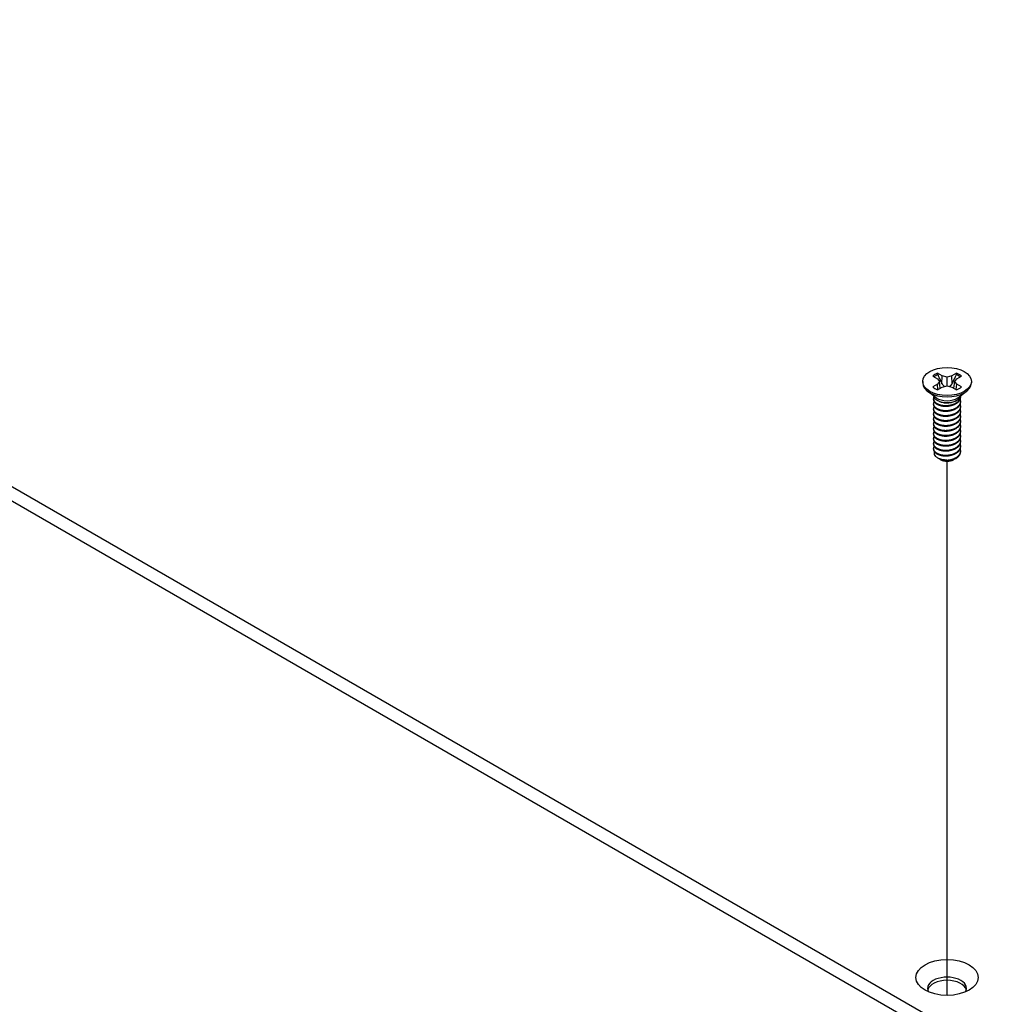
# Model space of a CAD drawing. Header units: millimetres. Extents: x 56 to 1798, y 64 to 1375.
# Tile 72 of 81: x 1249 to 1316, y 1089 to 1157. Entities that reach past the tile are written whole.
import ezdxf

# ---------------------------------------------------------------- set-up
doc = ezdxf.new("R2010")
doc.units = ezdxf.units.MM
doc.header["$LTSCALE"] = 6.666667
doc.layers.add('Tweak Trail (ANSI)', color=7, linetype='Continuous', lineweight=25)
doc.layers.add('Visible (ANSI)', color=7, linetype='Continuous', lineweight=25)

msp = doc.modelspace()

# ---------------------------------------------------------------- linework, layer by layer
at = {"layer": 'Tweak Trail (ANSI)'}
msp.add_line((1313.3041, 1089.3239), (1313.3041, 1126.5044), dxfattribs=at)
at = {"layer": 'Visible (ANSI)'}
for p, q in [((1512.5756, 972.0968), (1191.9086, 1157.2339)), ((1191.9086, 1156.2523), (1511.7255, 971.606)), ((1312.3055, 1132.4343), (1312.6354, 1132.2438)), ((1312.6354, 1132.2438), (1312.772, 1132.0533)), ((1312.9738, 1132.4392), (1312.6439, 1132.6297)), ((1312.9426, 1131.898), (1312.9738, 1132.4392)), ((1313.3037, 1132.3603), (1312.9738, 1132.4392)), ((1313.6337, 1132.4392), (1313.3037, 1132.3603)), ((1313.3037, 1131.7463), (1313.3037, 1132.3603)), ((1313.9636, 1132.6297), (1313.6337, 1132.4392)), ((1313.6649, 1131.898), (1313.6337, 1132.4392)), ((1313.8355, 1132.0533), (1313.9721, 1132.2438)), ((1313.9721, 1132.2438), (1314.302, 1132.4343)), ((1311.6104, 1132.0533), (1311.6104, 1131.9579)), ((1312.6354, 1131.8629), (1312.3055, 1131.6724)), ((1312.772, 1132.0533), (1312.6354, 1131.8629)), ((1312.668, 1131.4909), (1312.6354, 1131.8629)), ((1312.6439, 1131.477), (1312.9738, 1131.6674)), ((1312.8266, 1131.5825), (1312.772, 1132.0533)), ((1312.9738, 1131.6674), (1313.3037, 1131.7463)), ((1313.3037, 1131.7463), (1313.6337, 1131.6674)), ((1313.6337, 1131.6674), (1313.9636, 1131.477)), ((1313.7809, 1131.5825), (1313.8355, 1132.0533)), ((1313.9721, 1131.8629), (1313.8355, 1132.0533)), ((1313.9395, 1131.4909), (1313.9721, 1131.8629)), ((1314.302, 1131.6724), (1313.9721, 1131.8629)), ((1314.9971, 1132.0533), (1314.9971, 1131.9579)), ((1312.5558, 1130.9216), (1311.9681, 1131.357)), ((1312.3555, 1130.7998), (1312.3555, 1130.843)), ((1314.0517, 1130.9216), (1314.6394, 1131.357)), ((1314.252, 1130.9727), (1314.252, 1131.0159)), ((1312.3555, 1130.4542), (1312.3555, 1130.4974)), ((1312.3555, 1130.1085), (1312.3555, 1130.1517)), ((1312.7671, 1130.6626), (1312.6332, 1130.7399)), ((1313.8886, 1130.6904), (1313.9743, 1130.7399)), ((1314.252, 1130.627), (1314.252, 1130.6702)), ((1314.252, 1130.2814), (1314.252, 1130.3246)), ((1312.3555, 1129.7629), (1312.3555, 1129.8061)), ((1312.3555, 1129.4172), (1312.3555, 1129.4604)), ((1314.252, 1129.9357), (1314.252, 1129.9789)), ((1314.252, 1129.5901), (1314.252, 1129.6333)), ((1312.3555, 1129.0716), (1312.3555, 1129.1148)), ((1312.3555, 1128.7259), (1312.3555, 1128.7691)), ((1314.252, 1129.2444), (1314.252, 1129.2876)), ((1314.252, 1128.8988), (1314.252, 1128.942)), ((1312.3555, 1128.3803), (1312.3555, 1128.4235)), ((1312.3555, 1128.0346), (1312.3555, 1128.0778)), ((1314.252, 1128.5531), (1314.252, 1128.5963)), ((1314.252, 1128.2075), (1314.252, 1128.2507)), ((1312.3555, 1127.689), (1312.3555, 1127.7322)), ((1312.3555, 1127.3433), (1312.3555, 1127.3865)), ((1314.252, 1127.8618), (1314.252, 1127.905)), ((1314.252, 1127.5162), (1314.252, 1127.5594)), ((1312.8011, 1126.6437), (1312.6573, 1126.7268)), ((1313.7498, 1126.6111), (1313.8058, 1126.6434)), ((1314.252, 1127.1705), (1314.252, 1127.2137)), ((1312.8577, 1126.6111), (1312.8357, 1126.6238))]:
    msp.add_line(p, q, dxfattribs=at)
for centre, major_axis in [((1313.3037, 1132.0533), (-1.6933, 0)), ((1313.3037, 1090.5753), (2.1675, 0))]:
    msp.add_ellipse(centre, major_axis=major_axis, ratio=0.5773503, dxfattribs=at)
for centre, major_axis, start_param, end_param in [((1313.3037, 1132.0533), (-1.1966, 0), 5.2964292, 5.6991451), ((1313.3037, 1131.9586), (1.1655, 0), 2.1582809, 2.4621423), ((1313.3037, 1131.9586), (1.1655, 0), 0.6794503, 0.9833118), ((1313.3037, 1132.0533), (-1.1966, 0), 3.7256329, 4.1283487), ((1313.3037, 1131.9579), (1.6933, 0), 3.1415927, 6.2831853), ((1313.3037, 1132.0533), (1.1966, 0), 3.7256329, 4.1283487), ((1313.3037, 1132.0533), (1.1966, 0), 5.2964292, 5.6991451), ((1313.3037, 1131.127), (-0.9483, 0), 0.1125394, 3.0290532), ((1313.3037, 1131.2581), (-0.9483, 0), 0.6619784, 2.4796143), ((1313.3037, 1126.894), (-0.6619, 0), 0.7451822, 1.249855), ((1313.3037, 1127.1278), (0.9483, 0), 4.7032698, 5.4977871), ((1313.3037, 1126.8686), (-0.6308, 0), 0.7853982, 2.3561945), ((1313.3037, 1089.8119), (1.3547, 0), 5.966917, 9.7410463), ((1313.3037, 1089.5937), (1.3547, 0), 0.1399537, 3.0016389)]:
    msp.add_ellipse(centre, major_axis=major_axis, ratio=0.5773503, start_param=start_param, end_param=end_param, dxfattribs=at)
for points, weights in [([(1312.6577, 1132.5186), (1312.6509, 1132.5735), (1312.6439, 1132.6297)], [1.01218915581, 1.01172679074, 1.01110160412]), ([(1312.6577, 1132.5186), (1312.8343, 1132.133), (1312.9426, 1131.898)], [1.53696783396, 1.9683578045, 2.37346205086]), ([(1313.6649, 1131.898), (1313.7732, 1132.133), (1313.9498, 1132.5186)], [2.37346205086, 1.9683578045, 1.53696783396]), ([(1313.9498, 1132.5186), (1313.9566, 1132.5735), (1313.9636, 1132.6297)], [1.01218915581, 1.01172679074, 1.01110160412]), ([(1312.9426, 1131.898), (1313.0406, 1131.7813), (1313.1168, 1131.7016)], [2.07391766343, 2.27571812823, 2.43161931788]), ([(1313.4907, 1131.7016), (1313.5669, 1131.7813), (1313.6649, 1131.898)], [2.43161931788, 2.27571812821, 2.07391766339]), ([(1312.3555, 1130.7998), (1312.3555, 1130.5961), (1312.6332, 1130.4564)], [0.949184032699, 0.900099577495, 1]), ([(1312.3555, 1130.4542), (1312.3555, 1130.2505), (1312.6332, 1130.1108)], [0.949184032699, 0.900099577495, 1]), ([(1312.3555, 1130.1085), (1312.3555, 1129.9048), (1312.6332, 1129.7651)], [0.949184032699, 0.900099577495, 1]), ([(1312.9709, 1130.3541), (1313.2043, 1130.2984), (1313.4661, 1130.3572)], [0.949605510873, 0.900605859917, 0.99630538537]), ([(1312.3555, 1129.7629), (1312.3555, 1129.5592), (1312.6332, 1129.4195)], [0.949184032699, 0.900099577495, 1]), ([(1312.3555, 1129.4172), (1312.3555, 1129.2135), (1312.6332, 1129.0738)], [0.949184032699, 0.900099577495, 1]), ([(1312.9709, 1130.0085), (1313.2043, 1129.9528), (1313.4661, 1130.0115)], [0.949605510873, 0.900605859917, 0.99630538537]), ([(1312.9709, 1129.6628), (1313.2043, 1129.6071), (1313.4661, 1129.6659)], [0.949605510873, 0.900605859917, 0.99630538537]), ([(1312.3555, 1129.0716), (1312.3555, 1128.8679), (1312.6332, 1128.7282)], [0.949184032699, 0.900099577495, 1]), ([(1312.3555, 1128.7259), (1312.3555, 1128.5222), (1312.6332, 1128.3825)], [0.949184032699, 0.900099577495, 1]), ([(1312.9709, 1129.3172), (1313.2043, 1129.2615), (1313.4661, 1129.3202)], [0.949605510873, 0.900605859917, 0.99630538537]), ([(1312.9709, 1128.9715), (1313.2043, 1128.9158), (1313.4661, 1128.9746)], [0.949605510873, 0.900605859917, 0.99630538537]), ([(1312.3555, 1128.3803), (1312.3555, 1128.1766), (1312.6332, 1128.0369)], [0.949184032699, 0.900099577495, 1]), ([(1312.3555, 1128.0346), (1312.3555, 1127.8309), (1312.6332, 1127.6912)], [0.949184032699, 0.900099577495, 1]), ([(1312.9709, 1128.6259), (1313.2043, 1128.5702), (1313.4661, 1128.6289)], [0.949605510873, 0.900605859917, 0.99630538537]), ([(1312.9709, 1128.2802), (1313.2043, 1128.2245), (1313.4661, 1128.2833)], [0.949605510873, 0.900605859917, 0.99630538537]), ([(1312.3555, 1127.689), (1312.3555, 1127.4853), (1312.6332, 1127.3456)], [0.949184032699, 0.900099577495, 1]), ([(1312.3555, 1127.3433), (1312.3555, 1127.1396), (1312.6332, 1126.9999)], [0.949184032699, 0.900099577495, 1]), ([(1312.9709, 1127.9346), (1313.2043, 1127.8789), (1313.4661, 1127.9376)], [0.949605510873, 0.900605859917, 0.99630538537]), ([(1312.9709, 1127.5889), (1313.2043, 1127.5332), (1313.4661, 1127.592)], [0.949605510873, 0.900605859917, 0.99630538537]), ([(1312.9709, 1127.2433), (1313.2043, 1127.1876), (1313.4661, 1127.2463)], [0.949605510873, 0.900605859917, 0.99630538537]), ([(1312.9709, 1126.8976), (1313.2043, 1126.8419), (1313.4661, 1126.9007)], [0.949605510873, 0.900605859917, 0.99630538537])]:
    msp.add_rational_spline(points, weights, degree=2, dxfattribs=at)
for points, weights, knots in [([(1312.3914, 1130.9777), (1312.3896, 1130.9743), (1312.3878, 1130.9708), (1312.2461, 1130.6943), (1312.6332, 1130.4996)], [0.996214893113, 0.998079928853, 1, 0.866025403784, 1], [0.770684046, 0.770684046, 0.770684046, 0.770833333, 0.770833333, 0.78125, 0.78125, 0.78125]), ([(1312.6332, 1130.4996), (1313.0204, 1130.3049), (1313.5492, 1130.4155), (1314.078, 1130.5262), (1314.2197, 1130.8603), (1314.2627, 1130.9618), (1314.2486, 1131.0674)], [1, 0.866025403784, 1, 0.866025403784, 1, 0.955116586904, 0.940306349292], [0.78125, 0.78125, 0.78125, 0.791666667, 0.791666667, 0.802083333, 0.802083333, 0.805573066, 0.805573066, 0.805573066]), ([(1312.6332, 1130.4564), (1313.0204, 1130.2617), (1313.5492, 1130.3723), (1314.078, 1130.4829), (1314.2197, 1130.8171), (1314.252, 1130.8933), (1314.252, 1130.9727)], [1, 0.866025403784, 1, 0.866025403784, 1, 0.965925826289, 0.949184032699], [0.71875, 0.71875, 0.71875, 0.729166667, 0.729166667, 0.739583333, 0.739583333, 0.742232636, 0.742232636, 0.742232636]), ([(1312.6332, 1130.154), (1313.0204, 1129.9593), (1313.5492, 1130.0699), (1314.078, 1130.1805), (1314.2197, 1130.5146), (1314.2844, 1130.6671), (1314.2217, 1130.8219)], [1, 0.866025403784, 1, 0.866025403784, 1, 0.934058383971, 0.933029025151], [0.71875, 0.71875, 0.71875, 0.729166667, 0.729166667, 0.739583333, 0.739583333, 0.744710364, 0.744710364, 0.744710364]), ([(1312.4014, 1130.6493), (1312.394, 1130.6374), (1312.3878, 1130.6252), (1312.2461, 1130.3487), (1312.6332, 1130.154)], [0.987158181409, 0.993237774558, 1, 0.866025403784, 1], [0.707807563, 0.707807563, 0.707807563, 0.708333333, 0.708333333, 0.71875, 0.71875, 0.71875]), ([(1312.4014, 1130.3036), (1312.394, 1130.2917), (1312.3878, 1130.2795), (1312.2461, 1130.003), (1312.6332, 1129.8083)], [0.987158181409, 0.993237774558, 1, 0.866025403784, 1], [0.645307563, 0.645307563, 0.645307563, 0.645833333, 0.645833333, 0.65625, 0.65625, 0.65625]), ([(1312.6332, 1130.1108), (1313.0204, 1129.9161), (1313.5492, 1130.0267), (1314.078, 1130.1373), (1314.2197, 1130.4714), (1314.252, 1130.5476), (1314.252, 1130.627)], [1, 0.866025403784, 1, 0.866025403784, 1, 0.965925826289, 0.949184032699], [0.65625, 0.65625, 0.65625, 0.666666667, 0.666666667, 0.677083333, 0.677083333, 0.679732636, 0.679732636, 0.679732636]), ([(1312.6332, 1129.8083), (1313.0204, 1129.6136), (1313.5492, 1129.7242), (1314.078, 1129.8349), (1314.2197, 1130.169), (1314.2844, 1130.3214), (1314.2217, 1130.4763)], [1, 0.866025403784, 1, 0.866025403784, 1, 0.934058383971, 0.933029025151], [0.65625, 0.65625, 0.65625, 0.666666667, 0.666666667, 0.677083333, 0.677083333, 0.682210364, 0.682210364, 0.682210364]), ([(1312.6332, 1129.7651), (1313.0204, 1129.5704), (1313.5492, 1129.681), (1314.078, 1129.7916), (1314.2197, 1130.1258), (1314.252, 1130.202), (1314.252, 1130.2814)], [1, 0.866025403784, 1, 0.866025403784, 1, 0.965925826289, 0.949184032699], [0.59375, 0.59375, 0.59375, 0.604166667, 0.604166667, 0.614583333, 0.614583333, 0.617232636, 0.617232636, 0.617232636]), ([(1312.6332, 1129.4627), (1313.0204, 1129.268), (1313.5492, 1129.3786), (1314.078, 1129.4892), (1314.2197, 1129.8233), (1314.2844, 1129.9758), (1314.2217, 1130.1306)], [1, 0.866025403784, 1, 0.866025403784, 1, 0.934058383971, 0.933029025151], [0.59375, 0.59375, 0.59375, 0.604166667, 0.604166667, 0.614583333, 0.614583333, 0.619710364, 0.619710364, 0.619710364]), ([(1312.4014, 1129.958), (1312.394, 1129.9461), (1312.3878, 1129.9339), (1312.2461, 1129.6574), (1312.6332, 1129.4627)], [0.987158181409, 0.993237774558, 1, 0.866025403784, 1], [0.582807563, 0.582807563, 0.582807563, 0.583333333, 0.583333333, 0.59375, 0.59375, 0.59375]), ([(1312.4014, 1129.6123), (1312.394, 1129.6004), (1312.3878, 1129.5882), (1312.2461, 1129.3117), (1312.6332, 1129.117)], [0.987158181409, 0.993237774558, 1, 0.866025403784, 1], [0.520307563, 0.520307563, 0.520307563, 0.520833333, 0.520833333, 0.53125, 0.53125, 0.53125]), ([(1312.6332, 1129.4195), (1313.0204, 1129.2248), (1313.5492, 1129.3354), (1314.078, 1129.446), (1314.2197, 1129.7801), (1314.252, 1129.8563), (1314.252, 1129.9357)], [1, 0.866025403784, 1, 0.866025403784, 1, 0.965925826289, 0.949184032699], [0.53125, 0.53125, 0.53125, 0.541666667, 0.541666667, 0.552083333, 0.552083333, 0.554732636, 0.554732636, 0.554732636]), ([(1312.6332, 1129.117), (1313.0204, 1128.9223), (1313.5492, 1129.0329), (1314.078, 1129.1436), (1314.2197, 1129.4777), (1314.2844, 1129.6301), (1314.2217, 1129.785)], [1, 0.866025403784, 1, 0.866025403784, 1, 0.934058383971, 0.933029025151], [0.53125, 0.53125, 0.53125, 0.541666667, 0.541666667, 0.552083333, 0.552083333, 0.557210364, 0.557210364, 0.557210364]), ([(1312.6332, 1129.0738), (1313.0204, 1128.8791), (1313.5492, 1128.9897), (1314.078, 1129.1003), (1314.2197, 1129.4345), (1314.252, 1129.5107), (1314.252, 1129.5901)], [1, 0.866025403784, 1, 0.866025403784, 1, 0.965925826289, 0.949184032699], [0.46875, 0.46875, 0.46875, 0.479166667, 0.479166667, 0.489583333, 0.489583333, 0.492232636, 0.492232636, 0.492232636]), ([(1312.6332, 1128.7714), (1313.0204, 1128.5767), (1313.5492, 1128.6873), (1314.078, 1128.7979), (1314.2197, 1129.132), (1314.2844, 1129.2845), (1314.2217, 1129.4393)], [1, 0.866025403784, 1, 0.866025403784, 1, 0.934058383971, 0.933029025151], [0.46875, 0.46875, 0.46875, 0.479166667, 0.479166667, 0.489583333, 0.489583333, 0.494710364, 0.494710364, 0.494710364]), ([(1312.4014, 1129.2667), (1312.394, 1129.2548), (1312.3878, 1129.2426), (1312.2461, 1128.9661), (1312.6332, 1128.7714)], [0.987158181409, 0.993237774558, 1, 0.866025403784, 1], [0.457807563, 0.457807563, 0.457807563, 0.458333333, 0.458333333, 0.46875, 0.46875, 0.46875]), ([(1312.4014, 1128.921), (1312.394, 1128.9091), (1312.3878, 1128.8969), (1312.2461, 1128.6204), (1312.6332, 1128.4257)], [0.987158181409, 0.993237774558, 1, 0.866025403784, 1], [0.395307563, 0.395307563, 0.395307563, 0.395833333, 0.395833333, 0.40625, 0.40625, 0.40625]), ([(1312.6332, 1128.7282), (1313.0204, 1128.5335), (1313.5492, 1128.6441), (1314.078, 1128.7547), (1314.2197, 1129.0888), (1314.252, 1129.165), (1314.252, 1129.2444)], [1, 0.866025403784, 1, 0.866025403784, 1, 0.965925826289, 0.949184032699], [0.40625, 0.40625, 0.40625, 0.416666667, 0.416666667, 0.427083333, 0.427083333, 0.429732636, 0.429732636, 0.429732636]), ([(1312.6332, 1128.4257), (1313.0204, 1128.231), (1313.5492, 1128.3416), (1314.078, 1128.4523), (1314.2197, 1128.7864), (1314.2844, 1128.9388), (1314.2217, 1129.0937)], [1, 0.866025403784, 1, 0.866025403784, 1, 0.934058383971, 0.933029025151], [0.40625, 0.40625, 0.40625, 0.416666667, 0.416666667, 0.427083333, 0.427083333, 0.432210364, 0.432210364, 0.432210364]), ([(1312.6332, 1128.3825), (1313.0204, 1128.1878), (1313.5492, 1128.2984), (1314.078, 1128.409), (1314.2197, 1128.7432), (1314.252, 1128.8194), (1314.252, 1128.8988)], [1, 0.866025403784, 1, 0.866025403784, 1, 0.965925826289, 0.949184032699], [0.34375, 0.34375, 0.34375, 0.354166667, 0.354166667, 0.364583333, 0.364583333, 0.367232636, 0.367232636, 0.367232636]), ([(1312.6332, 1128.0801), (1313.0204, 1127.8854), (1313.5492, 1127.996), (1314.078, 1128.1066), (1314.2197, 1128.4407), (1314.2844, 1128.5932), (1314.2217, 1128.748)], [1, 0.866025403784, 1, 0.866025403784, 1, 0.934058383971, 0.933029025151], [0.34375, 0.34375, 0.34375, 0.354166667, 0.354166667, 0.364583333, 0.364583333, 0.369710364, 0.369710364, 0.369710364]), ([(1312.4014, 1128.5754), (1312.394, 1128.5635), (1312.3878, 1128.5513), (1312.2461, 1128.2748), (1312.6332, 1128.0801)], [0.987158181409, 0.993237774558, 1, 0.866025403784, 1], [0.332807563, 0.332807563, 0.332807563, 0.333333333, 0.333333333, 0.34375, 0.34375, 0.34375]), ([(1312.4014, 1128.2297), (1312.394, 1128.2178), (1312.3878, 1128.2056), (1312.2461, 1127.9291), (1312.6332, 1127.7344)], [0.987158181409, 0.993237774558, 1, 0.866025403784, 1], [0.270307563, 0.270307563, 0.270307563, 0.270833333, 0.270833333, 0.28125, 0.28125, 0.28125]), ([(1312.6332, 1128.0369), (1313.0204, 1127.8422), (1313.5492, 1127.9528), (1314.078, 1128.0634), (1314.2197, 1128.3975), (1314.252, 1128.4737), (1314.252, 1128.5531)], [1, 0.866025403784, 1, 0.866025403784, 1, 0.965925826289, 0.949184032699], [0.28125, 0.28125, 0.28125, 0.291666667, 0.291666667, 0.302083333, 0.302083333, 0.304732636, 0.304732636, 0.304732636]), ([(1312.6332, 1127.7344), (1313.0204, 1127.5397), (1313.5492, 1127.6503), (1314.078, 1127.761), (1314.2197, 1128.0951), (1314.2844, 1128.2475), (1314.2217, 1128.4024)], [1, 0.866025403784, 1, 0.866025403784, 1, 0.934058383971, 0.933029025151], [0.28125, 0.28125, 0.28125, 0.291666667, 0.291666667, 0.302083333, 0.302083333, 0.307210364, 0.307210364, 0.307210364]), ([(1312.6332, 1127.6912), (1313.0204, 1127.4965), (1313.5492, 1127.6071), (1314.078, 1127.7177), (1314.2197, 1128.0519), (1314.252, 1128.1281), (1314.252, 1128.2075)], [1, 0.866025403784, 1, 0.866025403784, 1, 0.965925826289, 0.949184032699], [0.21875, 0.21875, 0.21875, 0.229166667, 0.229166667, 0.239583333, 0.239583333, 0.242232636, 0.242232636, 0.242232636]), ([(1312.6332, 1127.3888), (1313.0204, 1127.1941), (1313.5492, 1127.3047), (1314.078, 1127.4153), (1314.2197, 1127.7494), (1314.2844, 1127.9019), (1314.2217, 1128.0567)], [1, 0.866025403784, 1, 0.866025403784, 1, 0.934058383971, 0.933029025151], [0.21875, 0.21875, 0.21875, 0.229166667, 0.229166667, 0.239583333, 0.239583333, 0.244710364, 0.244710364, 0.244710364]), ([(1312.4014, 1127.8841), (1312.394, 1127.8722), (1312.3878, 1127.86), (1312.2461, 1127.5835), (1312.6332, 1127.3888)], [0.987158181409, 0.993237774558, 1, 0.866025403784, 1], [0.207807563, 0.207807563, 0.207807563, 0.208333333, 0.208333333, 0.21875, 0.21875, 0.21875]), ([(1312.4014, 1127.5384), (1312.394, 1127.5265), (1312.3878, 1127.5143), (1312.2461, 1127.2378), (1312.6332, 1127.0431)], [0.987158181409, 0.993237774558, 1, 0.866025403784, 1], [0.145307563, 0.145307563, 0.145307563, 0.145833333, 0.145833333, 0.15625, 0.15625, 0.15625]), ([(1312.6332, 1127.3456), (1313.0204, 1127.1509), (1313.5492, 1127.2615), (1314.078, 1127.3721), (1314.2197, 1127.7062), (1314.252, 1127.7824), (1314.252, 1127.8618)], [1, 0.866025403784, 1, 0.866025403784, 1, 0.965925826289, 0.949184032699], [0.15625, 0.15625, 0.15625, 0.166666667, 0.166666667, 0.177083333, 0.177083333, 0.179732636, 0.179732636, 0.179732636]), ([(1312.6332, 1127.0431), (1313.0204, 1126.8484), (1313.5492, 1126.959), (1314.078, 1127.0696), (1314.2197, 1127.4038), (1314.2844, 1127.5562), (1314.2217, 1127.7111)], [1, 0.866025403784, 1, 0.866025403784, 1, 0.934058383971, 0.933029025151], [0.15625, 0.15625, 0.15625, 0.166666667, 0.166666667, 0.177083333, 0.177083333, 0.182210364, 0.182210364, 0.182210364]), ([(1312.6332, 1126.9999), (1313.0204, 1126.8052), (1313.5492, 1126.9158), (1314.078, 1127.0264), (1314.2197, 1127.3606), (1314.252, 1127.4368), (1314.252, 1127.5162)], [1, 0.866025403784, 1, 0.866025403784, 1, 0.965925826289, 0.949184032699], [0.09375, 0.09375, 0.09375, 0.104166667, 0.104166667, 0.114583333, 0.114583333, 0.117232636, 0.117232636, 0.117232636]), ([(1313.2951, 1126.5804), (1313.4243, 1126.5873), (1313.5492, 1126.6134), (1314.078, 1126.724), (1314.2197, 1127.0581), (1314.2844, 1127.2106), (1314.2217, 1127.3654)], [0.948065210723, 0.96476686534, 1, 0.866025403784, 1, 0.934058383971, 0.933029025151], [0.101427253, 0.101427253, 0.101427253, 0.104166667, 0.104166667, 0.114583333, 0.114583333, 0.119710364, 0.119710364, 0.119710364]), ([(1313.9743, 1126.7407), (1314.1539, 1126.8598), (1314.2197, 1127.0149), (1314.252, 1127.0911), (1314.252, 1127.1705)], [0.933012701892, 0.933012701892, 1, 0.965925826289, 0.949184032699], [0.046875, 0.046875, 0.046875, 0.0520833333, 0.0520833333, 0.0547326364, 0.0547326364, 0.0547326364]), ([(1313.095, 1126.5314), (1313.2833, 1126.5124), (1313.4751, 1126.5571), (1313.5348, 1126.571), (1313.5906, 1126.5915)], [0.933829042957, 0.925617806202, 1, 0.975565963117, 0.960044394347], [0.0358833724, 0.0358833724, 0.0358833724, 0.0416666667, 0.0416666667, 0.0435664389, 0.0435664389, 0.0435664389])]:
    msp.add_rational_spline(points, weights, degree=2, knots=knots, dxfattribs=at)
for points, knots in [([(1313.8886, 1130.6904), (1313.8167, 1130.6489), (1313.7341, 1130.615), (1313.5682, 1130.5689), (1313.4671, 1130.549), (1313.2428, 1130.5391), (1313.1398, 1130.5462), (1312.9551, 1130.5816), (1312.8739, 1130.608), (1312.7916, 1130.6489), (1312.7791, 1130.6556), (1312.7671, 1130.6626)], [-0.52990335, -0.52990335, -0.52990335, -0.52990335, -0.4386463, -0.4386463, -0.36077455, -0.36077455, -0.29338338, -0.29338338, -0.23089458, -0.23089458, -0.2192997, -0.2192997, -0.2192997, -0.2192997]), ([(1312.6573, 1126.7268), (1312.5859, 1126.768), (1312.5423, 1126.8072), (1312.4778, 1126.878), (1312.4527, 1126.9185), (1312.4177, 1127.0186), (1312.4178, 1127.0787), (1312.439, 1127.1388), (1312.4395, 1127.1402), (1312.4401, 1127.1416)], [-0.3275077, -0.3275077, -0.3275077, -0.3275077, -0.298679, -0.298679, -0.26513723, -0.26513723, -0.21824944, -0.21824944, -0.21711835, -0.21711835, -0.21711835, -0.21711835]), ([(1313.2951, 1126.5804), (1313.1736, 1126.5796), (1313.0558, 1126.5922), (1312.9466, 1126.6173), (1312.8919, 1126.6299), (1312.8405, 1126.6453), (1312.792, 1126.6636), (1312.7436, 1126.6819), (1312.6979, 1126.7033), (1312.6573, 1126.7268)], [0, 0, 0, 0, 0.0005404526, 0.0005404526, 0.0005404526, 0.0008106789, 0.0008106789, 0.0008106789, 0.0010809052, 0.0010809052, 0.0010809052, 0.0010809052]), ([(1312.8011, 1126.6437), (1312.821, 1126.6323), (1312.86, 1126.6115), (1312.9692, 1126.5785), (1313.0194, 1126.5681), (1313.1581, 1126.5501), (1313.2509, 1126.5478), (1313.4763, 1126.5641), (1313.5896, 1126.5885), (1313.7838, 1126.646), (1313.8843, 1126.6888), (1313.9743, 1126.7407)], [-0.16946906, -0.16946906, -0.16946906, -0.16946906, -0.14210049, -0.14210049, -0.12254616, -0.12254616, -0.09176944, -0.09176944, -0.05039984, -0.05039984, 0, 0, 0, 0]), ([(1313.8756, 1126.6894), (1313.8411, 1126.6635), (1313.8022, 1126.6397), (1313.684, 1126.5815), (1313.5981, 1126.5534), (1313.4186, 1126.5191), (1313.3451, 1126.5153), (1313.222, 1126.515), (1313.1567, 1126.5204), (1313.095, 1126.5314)], [-0.097101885, -0.097101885, -0.097101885, -0.097101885, -0.08213524, -0.08213524, -0.055703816, -0.055703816, -0.030124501, -0.030124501, 0, 0, 0, 0])]:
    msp.add_open_spline(points, degree=3, knots=knots, dxfattribs=at)

doc.saveas('drawing.dxf')
